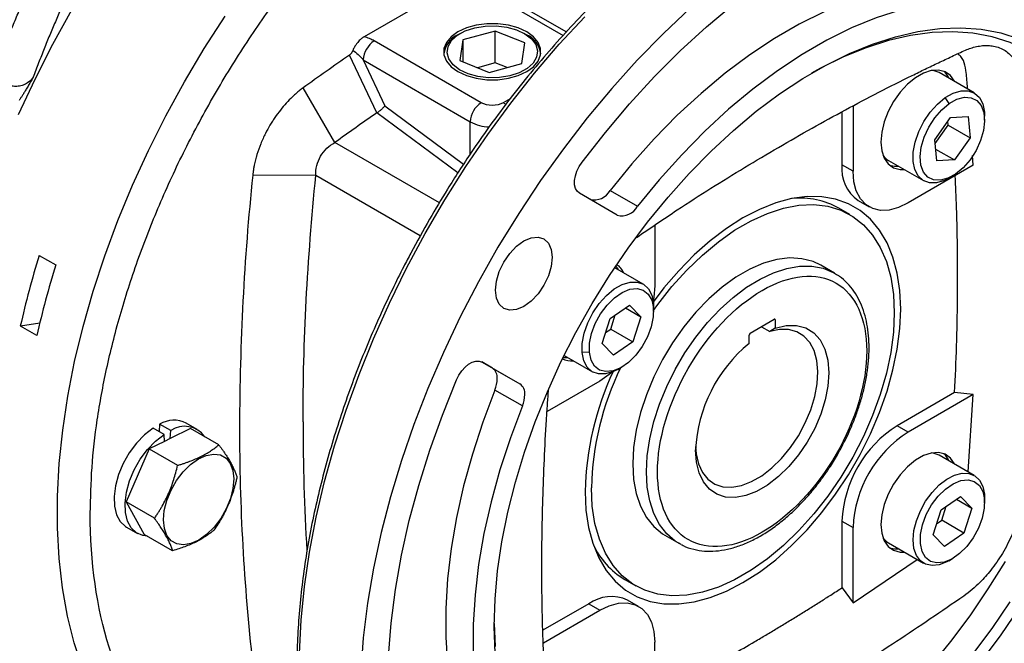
# Model space of a CAD drawing. Header units: inches. Extents: x 0 to 68, y 0 to 44.
# Tile 10 of 18: x 60.3 to 65.3, y 13.7 to 16.9. Entities that reach past the tile are written whole.
import ezdxf

# ---------------------------------------------------------------- set-up
doc = ezdxf.new("R2010")
doc.units = ezdxf.units.IN
doc.header["$LTSCALE"] = 4
doc.header["$MEASUREMENT"] = 0

msp = doc.modelspace()

# ---------------------------------------------------------------- linework, layer by layer
for p, q in [((62.6206, 17.1055), (62.0879, 16.7979)), ((62.6699, 17.0494), (63.0941, 16.8045)), ((63.1098, 16.822), (62.7093, 17.0533)), ((62.7511, 16.8266), (62.5865, 16.7819)), ((62.9004, 16.7667), (62.7511, 16.8266)), ((62.7511, 16.6659), (62.7511, 16.8266)), ((62.6802, 16.4649), (62.1394, 16.7771)), ((62.5744, 16.8152), (62.5624, 16.8083)), ((62.5865, 16.7819), (62.5714, 16.6773)), ((62.5865, 16.7819), (62.5865, 16.6712)), ((62.9094, 16.8083), (62.8974, 16.8152)), ((62.8852, 16.6621), (62.9004, 16.7667)), ((62.1516, 16.413), (62.0137, 16.7048)), ((62.0837, 16.6806), (62.6245, 16.3685)), ((62.0837, 16.6806), (62.193, 16.4493)), ((62.5714, 16.6773), (62.7207, 16.6174)), ((62.7511, 16.6659), (62.6609, 16.6414)), ((62.7207, 16.6174), (62.8852, 16.6621)), ((62.8108, 16.6419), (62.7511, 16.6659)), ((65.1717, 16.5145), (64.9949, 16.6166)), ((61.9399, 16.2635), (61.7794, 16.5395)), ((62.826, 16.4848), (62.7916, 16.4649)), ((65.0458, 16.4603), (65.0259, 16.4905)), ((62.193, 16.4493), (62.5908, 16.1548)), ((64.5593, 16.4489), (64.5593, 16.1192)), ((62.1527, 16.4137), (62.1516, 16.413)), ((62.5619, 16.1108), (62.1527, 16.4137)), ((64.5036, 16.4193), (64.5036, 16.1514)), ((64.9726, 16.2775), (65.0522, 16.3895)), ((65.0522, 16.3895), (65.1415, 16.3944)), ((65.1415, 16.3944), (65.1511, 16.2874)), ((65.2247, 16.3765), (65.2247, 16.3974)), ((62.6245, 16.2056), (62.6245, 16.3685)), ((64.9742, 16.2595), (65.0398, 16.3517)), ((65.0398, 16.3517), (65.0381, 16.3697)), ((65.0398, 16.3517), (65.1511, 16.2874)), ((64.9823, 16.1706), (64.9726, 16.2775)), ((65.1511, 16.2874), (65.0716, 16.1755)), ((62.4683, 15.9593), (61.9399, 16.2635)), ((64.9769, 16.2301), (65.0716, 16.1755)), ((65.1672, 16.1487), (65.1637, 16.1989)), ((64.5593, 16.1192), (64.5036, 16.1514)), ((64.7391, 16.1733), (64.9158, 16.0713)), ((65.1672, 16.1487), (64.8377, 15.9585)), ((65.0716, 16.1755), (64.9823, 16.1706)), ((61.8442, 16.0976), (61.5248, 16.0986)), ((62.372, 15.792), (61.8442, 16.0976)), ((65.0438, 16.084), (65.0619, 16.0944)), ((63.3679, 15.8968), (63.1761, 16.0076)), ((63.331, 16.022), (63.4702, 15.9416)), ((64.5438, 15.8996), (64.4882, 15.9318)), ((64.5852, 15.9711), (64.6409, 15.939)), ((63.5571, 15.8465), (63.5571, 15.5407)), ((60.4459, 15.6939), (60.5294, 15.6456)), ((63.4985, 15.5486), (63.3549, 15.6315)), ((64.4658, 15.6037), (64.3962, 15.6439)), ((64.4658, 15.6037), (64.4762, 15.5974)), ((63.3315, 15.3755), (63.429, 15.4429)), ((63.429, 15.4429), (63.4861, 15.384)), ((63.5506, 15.4516), (63.5507, 15.4287)), ((63.5506, 15.4516), (63.5515, 15.4314)), ((63.5515, 15.4106), (63.5515, 15.4314)), ((63.3344, 15.3219), (63.3572, 15.3932)), ((63.4086, 15.4288), (63.4861, 15.384)), ((63.4861, 15.384), (63.4458, 15.2576)), ((60.4485, 15.3522), (60.3502, 15.3367)), ((60.4337, 15.2885), (60.3502, 15.3367)), ((63.2912, 15.2491), (63.3315, 15.3755)), ((64.0393, 15.3007), (64.1607, 15.3708)), ((64.096, 15.3335), (64.1384, 15.309)), ((64.1663, 15.3676), (64.1607, 15.3708)), ((64.1663, 15.3676), (64.1663, 15.3258)), ((63.3087, 15.3041), (63.3344, 15.3219)), ((63.3344, 15.3219), (63.4458, 15.2576)), ((64.0337, 15.2493), (64.0337, 15.2911)), ((64.1663, 15.3258), (64.1384, 15.309)), ((63.3483, 15.1902), (63.2912, 15.2491)), ((63.4458, 15.2576), (63.3483, 15.1902)), ((63.099, 15.1883), (63.2426, 15.1054)), ((63.2266, 15.2044), (63.1905, 15.2024)), ((62.7366, 15.1248), (62.6828, 15.1559)), ((62.6839, 15.1552), (62.8758, 15.0444)), ((62.7366, 15.1248), (62.8758, 15.0444)), ((63.3706, 15.118), (63.3887, 15.1285)), ((63.2787, 15.0585), (63.0125, 14.9048)), ((62.8881, 14.9334), (62.749, 15.0138)), ((65.0732, 15.0014), (64.782, 14.8333)), ((65.1672, 14.9914), (64.8377, 14.8012)), ((65.1672, 14.9914), (65.0732, 15.0014)), ((65.1407, 14.6003), (65.1672, 14.9914)), ((61.0545, 14.8408), (61.0521, 14.8034)), ((61.1102, 14.8087), (61.0545, 14.8408)), ((61.2449, 14.8147), (61.1893, 14.8469)), ((64.8377, 14.8012), (64.782, 14.8333)), ((61.0766, 14.7892), (61.0209, 14.8214)), ((61.079, 14.7545), (61.0766, 14.7892)), ((61.2103, 14.8197), (61.1076, 14.7687)), ((61.1076, 14.7687), (61.1102, 14.8087)), ((61.3537, 14.7368), (61.2103, 14.8197)), ((61.079, 14.7545), (61.0018, 14.7162)), ((61.1076, 14.7687), (61.079, 14.7545)), ((61.0018, 14.7162), (60.8849, 14.4487)), ((61.0018, 14.7162), (61.1453, 14.6334)), ((65.1717, 14.5824), (64.9949, 14.6844)), ((61.0284, 14.3659), (60.8849, 14.4487)), ((60.8849, 14.4487), (60.9765, 14.2847)), ((65.0047, 14.4092), (65.1022, 14.4767)), ((65.0818, 14.4625), (65.1594, 14.4178)), ((65.1022, 14.4767), (65.1594, 14.4178)), ((65.2247, 14.4443), (65.2247, 14.4652)), ((64.9644, 14.2828), (65.0047, 14.4092)), ((65.0076, 14.3557), (65.0304, 14.427)), ((65.1594, 14.4178), (65.119, 14.2914)), ((64.5036, 14.3511), (64.5036, 14.0149)), ((64.5036, 14.3511), (64.5593, 14.319)), ((64.982, 14.3379), (65.0076, 14.3557)), ((65.119, 14.2914), (65.0076, 14.3557)), ((60.8861, 14.3218), (60.9418, 14.2896)), ((61.12, 14.2019), (60.9765, 14.2847)), ((64.5593, 13.9386), (64.5593, 14.319)), ((65.119, 14.2914), (65.0215, 14.2239)), ((63.6089, 14.2801), (63.6785, 14.2399)), ((63.6889, 14.2342), (63.6785, 14.2399)), ((64.7391, 14.2412), (64.9158, 14.1391)), ((65.0215, 14.2239), (64.9644, 14.2828)), ((64.5593, 13.9386), (64.8833, 14.1579)), ((65.0438, 14.1518), (65.0619, 14.1622)), ((63.4056, 14.0565), (63.4612, 14.0243)), ((64.5037, 14.0149), (64.5593, 13.9386)), ((63.4756, 13.9207), (63.4199, 13.9528)), ((63.2231, 13.9333), (62.992, 13.8)), ((62.9945, 13.7371), (63.2787, 13.9012)), ((63.2231, 13.9333), (63.2787, 13.9012)), ((63.5571, 13.36), (63.5571, 13.7404))]:
    msp.add_line(p, q)
at = {"flags": 128}
for points in [[(61.9842, 18.4641), (61.8446, 18.3641), (61.7063, 18.2549), (61.5699, 18.1366), (61.4359, 18.01), (61.3049, 17.8753), (61.1774, 17.7333), (61.0538, 17.5844), (60.9348, 17.4292), (60.8207, 17.2684), (60.712, 17.1026), (60.6092, 16.9325), (60.5126, 16.7587), (60.4227, 16.5819), (60.3398, 16.4029)], [(63.1896, 16.1645), (63.3077, 16.3152), (63.4302, 16.4594), (63.5564, 16.5967), (63.686, 16.7264), (63.8183, 16.8481), (63.9529, 16.9611), (64.0891, 17.0652), (64.2265, 17.1597), (64.3644, 17.2445), (64.5024, 17.319), (64.6398, 17.383), (64.776, 17.4363), (64.9106, 17.4786), (65.0429, 17.5098), (65.1725, 17.5296), (65.2987, 17.5381), (65.4211, 17.5352), (65.5393, 17.5209)], [(65.1195, 17.0544), (65.01, 17.0617), (64.8964, 17.0571), (64.7793, 17.0409), (64.6592, 17.013), (64.5369, 16.9737), (64.4129, 16.9231), (64.2879, 16.8614), (64.1626, 16.7891), (64.0376, 16.7064), (63.9136, 16.6139), (63.7913, 16.512), (63.6712, 16.4012), (63.5541, 16.2822), (63.4405, 16.1556), (63.331, 16.022)], [(65.2587, 16.9741), (65.1492, 16.9813), (65.0356, 16.9768), (64.9185, 16.9606), (64.7984, 16.9327), (64.6761, 16.8933), (64.5521, 16.8427), (64.4271, 16.781), (64.3018, 16.7087), (64.1768, 16.6261), (64.0528, 16.5335), (63.9305, 16.4316), (63.8104, 16.3209), (63.6933, 16.2019), (63.5797, 16.0752), (63.4702, 15.9416)], [(63.7355, 16.9425), (63.6007, 16.815), (63.4687, 16.6798), (63.3401, 16.5373), (63.2154, 16.388), (63.0951, 16.2324), (62.9795, 16.0713), (62.8693, 15.9052), (62.7647, 15.7347), (62.6661, 15.5605), (62.574, 15.3832), (62.4887, 15.2035), (62.4106, 15.0221), (62.3398, 14.8397), (62.2767, 14.657), (62.2215, 14.4746), (62.1745, 14.2933), (62.1358, 14.1138), (62.1055, 13.9366), (62.0838, 13.7626), (62.0707, 13.5923), (62.0664, 13.4264)], [(60.6639, 13.6081), (60.6218, 13.7361), (60.588, 13.8716), (60.5627, 14.0141), (60.5458, 14.1631), (60.5375, 14.3178), (60.5378, 14.4779), (60.5468, 14.6425), (60.5642, 14.8112), (60.5902, 14.9832), (60.6246, 15.1579), (60.6672, 15.3346), (60.7179, 15.5126), (60.7766, 15.6912), (60.8429, 15.8698), (60.9166, 16.0477), (60.9975, 16.2241), (61.0852, 16.3984), (61.1793, 16.5699), (61.2796, 16.738), (61.3857, 16.902)], [(61.7612, 13.6847), (61.7697, 13.8512), (61.7868, 14.0217), (61.8123, 14.1956), (61.8462, 14.3722), (61.8883, 14.5509), (61.9384, 14.731), (61.9965, 14.9118), (62.0622, 15.0927), (62.1353, 15.273), (62.2156, 15.4521), (62.3028, 15.6291), (62.3965, 15.8036), (62.4963, 15.9748), (62.602, 16.1422), (62.7131, 16.305), (62.8292, 16.4627), (62.9499, 16.6147), (63.0747, 16.7605), (63.2031, 16.8994)], [(62.7168, 16.5907), (62.6629, 16.5971), (62.6132, 16.6108), (62.5707, 16.631), (62.5378, 16.6565), (62.5164, 16.6857), (62.5077, 16.7171), (62.5123, 16.7488), (62.5299, 16.7789), (62.5594, 16.8057), (62.5993, 16.8277), (62.647, 16.8435), (62.6999, 16.8522), (62.755, 16.8534)], [(62.9097, 16.6217), (62.944, 16.6465), (62.9679, 16.6752), (62.9801, 16.7061), (62.9801, 16.7379), (62.9679, 16.7689), (62.944, 16.7975), (62.9097, 16.8224), (62.8667, 16.8422), (62.8171, 16.856), (62.7634, 16.863), (62.7084, 16.863), (62.6547, 16.856), (62.6051, 16.8422), (62.5621, 16.8224)], [(62.755, 16.8534), (62.8089, 16.8469), (62.8585, 16.8332), (62.901, 16.813), (62.934, 16.7876), (62.9554, 16.7583), (62.9641, 16.7269), (62.9595, 16.6953), (62.9419, 16.6651), (62.9123, 16.6383), (62.8725, 16.6164), (62.8247, 16.6006), (62.7718, 16.5918), (62.7168, 16.5907)], [(62.7456, 13.8185), (62.7499, 13.9575), (62.7629, 14.1007), (62.7843, 14.2473), (62.8143, 14.3967), (62.8524, 14.548), (62.8987, 14.7004), (62.9527, 14.853), (63.0143, 15.0051), (63.0832, 15.1559), (63.1588, 15.3045), (63.2409, 15.4502), (63.3289, 15.5921), (63.4225, 15.7296), (63.5211, 15.8619), (63.6243, 15.9883), (63.7313, 16.108), (63.8418, 16.2206), (63.955, 16.3253), (64.0704, 16.4216), (64.1874, 16.509), (64.3053, 16.587), (64.4236, 16.6553), (64.5415, 16.7134), (64.6585, 16.7611), (64.7739, 16.798), (64.8871, 16.824), (64.9976, 16.839), (65.1046, 16.8429), (65.2078, 16.8356), (65.3064, 16.8172), (65.4, 16.7877)], [(65.9276, 15.6876), (65.9234, 15.8192), (65.9106, 15.9453), (65.8895, 16.0651), (65.8601, 16.1779), (65.8226, 16.2833), (65.7772, 16.3806), (65.724, 16.4692), (65.6635, 16.5488), (65.5959, 16.6189), (65.5215, 16.6792), (65.4409, 16.7292), (65.3543, 16.7688), (65.2623, 16.7977), (65.1654, 16.8158), (65.0641, 16.823), (64.9589, 16.8192), (64.8503, 16.8045), (64.739, 16.7789), (64.6256, 16.7426), (64.5106, 16.6958), (64.3947, 16.6387), (64.3502, 16.6141)], [(62.5621, 16.8224), (62.5277, 16.7975), (62.5039, 16.7689), (62.4916, 16.7379), (62.4916, 16.7061), (62.5039, 16.6752), (62.5277, 16.6465), (62.5621, 16.6217), (62.6051, 16.6019), (62.6547, 16.5881), (62.7084, 16.581), (62.7634, 16.581), (62.8171, 16.5881), (62.8667, 16.6019), (62.9097, 16.6217)], [(65.0739, 16.571), (65.0729, 16.5732), (65.0525, 16.6022), (65.0252, 16.6214), (64.9923, 16.63), (64.9551, 16.6277), (64.9152, 16.6145), (64.8745, 16.5909), (64.8346, 16.5582), (64.7974, 16.5175), (64.7644, 16.4709), (64.7372, 16.4202), (64.7168, 16.3677), (64.7042, 16.3156), (64.7, 16.2664)], [(64.9949, 16.6166), (64.9653, 16.6272), (64.9575, 16.6282)], [(65.0259, 16.4905), (65.0664, 16.5133), (65.1058, 16.525), (65.1421, 16.5251), (65.1734, 16.5135), (65.1982, 16.4909), (65.2153, 16.4584), (65.2238, 16.4175), (65.2247, 16.3974)], [(65.0438, 16.084), (65.0211, 16.0725), (64.9818, 16.0608), (64.9455, 16.0607), (64.9141, 16.0723), (64.8893, 16.0949), (64.8722, 16.1275), (64.8637, 16.1683), (64.8642, 16.2154), (64.8738, 16.2664), (64.8918, 16.3187), (64.9175, 16.3697), (64.9495, 16.4169), (64.9863, 16.4578), (65.0259, 16.4905)], [(65.0458, 16.4603), (65.085, 16.482), (65.1229, 16.4921), (65.1573, 16.49), (65.1861, 16.4758), (65.2077, 16.4504), (65.2208, 16.4152), (65.2247, 16.3724), (65.2191, 16.3243), (65.2044, 16.2737), (65.1814, 16.2237), (65.1514, 16.1771), (65.1163, 16.1366), (65.078, 16.1046)], [(62.8037, 16.4564), (62.8024, 16.4574), (62.7916, 16.4649)], [(65.078, 16.1046), (65.0387, 16.083), (65.0008, 16.0729), (64.9665, 16.075), (64.9376, 16.0892), (64.916, 16.1146), (64.9029, 16.1497), (64.8991, 16.1926), (64.9046, 16.2407), (64.9194, 16.2912), (64.9424, 16.3412), (64.9723, 16.3878), (65.0075, 16.4283), (65.0458, 16.4603)], [(64.7, 16.2664), (64.7042, 16.2221), (64.7168, 16.1846), (64.7372, 16.1556), (64.7644, 16.1364), (64.7974, 16.1278), (64.818, 16.1277)], [(63.1761, 16.0076), (63.1645, 16.0177), (63.1564, 16.0323), (63.1522, 16.0507), (63.1521, 16.072), (63.156, 16.0953), (63.1639, 16.1192), (63.1753, 16.1427), (63.1896, 16.1645)], [(64.7438, 16.1495), (64.7696, 16.1438), (64.7902, 16.1438)], [(64.8377, 15.9585), (64.7894, 15.9355), (64.7425, 15.9229), (64.6985, 15.9212), (64.6588, 15.9304), (64.6245, 15.9502), (64.5966, 15.98), (64.5761, 16.019), (64.5636, 16.0659), (64.5593, 16.1192)], [(64.8003, 15.4225), (64.7959, 15.5163), (64.7828, 15.604), (64.7612, 15.6846), (64.7313, 15.7574), (64.6934, 15.8214), (64.6479, 15.876), (64.5954, 15.9206), (64.5363, 15.9547), (64.4714, 15.9779), (64.4014, 15.99), (64.327, 15.9908), (64.2491, 15.9804), (64.1684, 15.9588), (64.0859, 15.9262), (64.0025, 15.8832), (63.9192, 15.83), (63.8367, 15.7673), (63.756, 15.6958), (63.6781, 15.6162), (63.6037, 15.5295), (63.5488, 15.4576)], [(63.5515, 15.4159), (63.5729, 15.4457), (63.6439, 15.536), (63.7192, 15.6197), (63.7977, 15.6956), (63.8787, 15.7629), (63.9611, 15.8208), (64.044, 15.8687), (64.1264, 15.9059), (64.2074, 15.932), (64.2859, 15.9468), (64.3611, 15.9501), (64.4322, 15.9417), (64.4982, 15.9219), (64.5583, 15.8908), (64.612, 15.8488), (64.6585, 15.7965), (64.6974, 15.7343), (64.728, 15.6631), (64.7502, 15.5837), (64.7636, 15.4969), (64.7681, 15.4039)], [(62.7523, 15.5185), (62.7572, 15.5641), (62.7715, 15.6123), (62.7943, 15.6598), (62.824, 15.7032), (62.8586, 15.7397), (62.8957, 15.7668), (62.9328, 15.7826), (62.9674, 15.786), (62.9971, 15.7768), (63.0199, 15.7557), (63.0342, 15.724), (63.0391, 15.684)], [(63.0391, 15.684), (63.0342, 15.6383), (63.0199, 15.5901), (62.9971, 15.5427), (62.9674, 15.4992), (62.9328, 15.4627), (62.8957, 15.4357), (62.8586, 15.4199), (62.824, 15.4165), (62.7943, 15.4256), (62.7715, 15.4468), (62.7572, 15.4784), (62.7523, 15.5185)], [(64.3962, 15.6439), (64.3574, 15.6623), (64.3009, 15.6771), (64.2396, 15.6806), (64.1746, 15.6728), (64.1069, 15.6538), (64.0375, 15.6238), (63.9676, 15.5835), (63.8982, 15.5333), (63.8305, 15.4741), (63.7655, 15.4069), (63.7042, 15.3326), (63.6476, 15.2525), (63.5967, 15.1678), (63.5521, 15.0799), (63.5146, 14.9901), (63.4849, 14.8998), (63.4633, 14.8106), (63.4502, 14.7237), (63.4458, 14.6406)], [(63.3729, 15.6211), (63.3718, 15.6233), (63.3611, 15.6409)], [(63.5154, 14.6004), (63.5196, 14.6818), (63.5322, 14.7669), (63.553, 14.8544), (63.5816, 14.9428), (63.6177, 15.0309), (63.6607, 15.1174), (63.7099, 15.2009), (63.7646, 15.2802), (63.824, 15.3541), (63.8871, 15.4214), (63.953, 15.4811), (64.0208, 15.5324), (64.0893, 15.5743), (64.1575, 15.6064), (64.2245, 15.6282), (64.2892, 15.6392), (64.3505, 15.6393), (64.4077, 15.6286), (64.4597, 15.6071), (64.4658, 15.6037)], [(63.1905, 15.2024), (63.191, 15.2495), (63.2006, 15.3005), (63.2186, 15.3528), (63.2443, 15.4038), (63.2763, 15.451), (63.313, 15.4919), (63.3527, 15.5246), (63.3932, 15.5474), (63.4326, 15.5591), (63.4688, 15.5592), (63.5002, 15.5476), (63.525, 15.525), (63.5421, 15.4924), (63.5506, 15.4516)], [(63.5571, 15.5407), (63.5529, 15.4824), (63.5488, 15.4576)], [(63.2266, 15.2044), (63.2274, 15.2502), (63.2377, 15.2999), (63.2567, 15.3505), (63.2833, 15.3992), (63.3161, 15.4431), (63.3531, 15.4796), (63.3922, 15.5066), (63.4311, 15.5226), (63.4675, 15.5266), (63.4993, 15.5184), (63.5247, 15.4985), (63.5421, 15.468), (63.5507, 15.4287)], [(63.2048, 14.5015), (63.2092, 14.4077), (63.2223, 14.32), (63.2439, 14.2394), (63.2738, 14.1666), (63.3117, 14.1026), (63.3572, 14.048), (63.4097, 14.0034), (63.4688, 13.9693), (63.5337, 13.9461), (63.6037, 13.934), (63.6781, 13.9331), (63.756, 13.9436), (63.8367, 13.9652), (63.9192, 13.9977), (64.0025, 14.0408), (64.0859, 14.094), (64.1684, 14.1567), (64.2491, 14.2282), (64.327, 14.3078), (64.4014, 14.3945), (64.4714, 14.4874), (64.5363, 14.5856), (64.5954, 14.6878), (64.6479, 14.7931), (64.6934, 14.9002), (64.7313, 15.008), (64.7612, 15.1153), (64.7828, 15.2209), (64.7959, 15.3237), (64.8003, 15.4225)], [(63.5507, 15.4287), (63.5498, 15.3829), (63.5396, 15.3332), (63.5206, 15.2825), (63.4939, 15.2339), (63.4612, 15.19), (63.4242, 15.1535), (63.3851, 15.1265), (63.3462, 15.1105), (63.3098, 15.1065), (63.278, 15.1147), (63.2526, 15.1346), (63.2351, 15.1651), (63.2266, 15.2044)], [(64.7681, 15.4039), (64.7636, 15.3058), (64.7502, 15.2036), (64.728, 15.0985), (64.6974, 14.9919), (64.6585, 14.8849), (64.612, 14.7788), (64.5583, 14.6749), (64.4982, 14.5743), (64.4322, 14.4783), (64.3611, 14.3879), (64.2859, 14.3043), (64.2074, 14.2284), (64.1264, 14.1611), (64.044, 14.1032), (63.9611, 14.0553), (63.8787, 14.0181), (63.7977, 13.9919), (63.7192, 13.9771), (63.6439, 13.9739), (63.5729, 13.9822), (63.5069, 14.0021), (63.4467, 14.0332), (63.3931, 14.0751), (63.3466, 14.1275), (63.3077, 14.1897), (63.2771, 14.2609), (63.2549, 14.3403), (63.2415, 14.427), (63.237, 14.52)], [(64.1663, 15.3258), (64.2218, 15.3391), (64.2737, 15.3398), (64.3205, 15.3276), (64.3608, 15.3031), (64.3935, 15.2669), (64.4175, 15.2201), (64.4322, 15.164), (64.4372, 15.1004)], [(63.7631, 14.7277), (63.7662, 14.6919), (63.7782, 14.6408), (63.7983, 14.5975), (63.8261, 14.5632), (63.8607, 14.5389), (63.9013, 14.5254), (63.9466, 14.5228), (63.9954, 14.5314), (64.0463, 14.5509), (64.098, 14.5807), (64.1489, 14.6201), (64.1977, 14.6678), (64.243, 14.7226), (64.2835, 14.783), (64.3182, 14.8473), (64.3459, 14.9136), (64.3661, 14.9802), (64.378, 15.0451), (64.3815, 15.1066), (64.3762, 15.1629), (64.3626, 15.2125), (64.3408, 15.2541), (64.3115, 15.2863), (64.2755, 15.3084), (64.2339, 15.3197), (64.1878, 15.3199), (64.1384, 15.309), (64.1384, 15.309)], [(63.3706, 15.118), (63.3479, 15.1066), (63.3085, 15.0949), (63.2723, 15.0948), (63.2409, 15.1064), (63.2161, 15.129), (63.199, 15.1615), (63.1905, 15.2024)], [(62.5548, 15.065), (62.5666, 15.0884), (62.5812, 15.11), (62.598, 15.1288), (62.6162, 15.1438), (62.6347, 15.1544), (62.6528, 15.1599), (62.6695, 15.1602), (62.6839, 15.1552)], [(63.094, 15.1781), (63.0963, 15.1779), (63.117, 15.1779)], [(63.3465, 15.1073), (63.3271, 15.0913), (63.2787, 15.0585)], [(64.4372, 15.1004), (64.4326, 15.0337), (64.4189, 14.9634), (64.3965, 14.8916), (64.3661, 14.8202), (64.3284, 14.7511), (64.2844, 14.6862), (64.2354, 14.6273), (64.1828, 14.5761), (64.1278, 14.5338), (64.0721, 14.5016), (64.0172, 14.4805), (63.9645, 14.471), (63.9155, 14.4733), (63.8716, 14.4874), (63.8339, 14.513), (63.8034, 14.5492), (63.7811, 14.5952), (63.7674, 14.6496), (63.7628, 14.7111)], [(62.5548, 12.3518), (62.4834, 12.4469), (62.4197, 12.5515), (62.364, 12.6651), (62.3164, 12.7873), (62.2772, 12.9175), (62.2466, 13.0552), (62.2246, 13.1998), (62.2114, 13.3508), (62.2069, 13.5076), (62.2114, 13.6694), (62.2246, 13.8357), (62.2466, 14.0057), (62.2772, 14.1788), (62.3164, 14.3542), (62.364, 14.5313), (62.4197, 14.7093), (62.4834, 14.8874), (62.5548, 15.065)], [(62.749, 15.0138), (62.688, 14.8522), (62.6351, 14.6905), (62.5906, 14.5295), (62.5547, 14.3701), (62.5276, 14.2132), (62.5095, 14.0596), (62.5004, 13.91), (62.5004, 13.7653), (62.5095, 13.6262), (62.5276, 13.4935), (62.5547, 13.3679), (62.5906, 13.25), (62.6351, 13.1404), (62.688, 13.0397), (62.749, 12.9485)], [(62.8881, 14.9334), (62.8272, 14.7718), (62.7743, 14.6101), (62.7298, 14.4492), (62.6939, 14.2898), (62.6668, 14.1329), (62.6487, 13.9792), (62.6396, 13.8297), (62.6396, 13.685), (62.6487, 13.5459), (62.6668, 13.4132), (62.6939, 13.2875), (62.7298, 13.1696), (62.7743, 13.06), (62.8272, 12.9594), (62.8881, 12.8682)], [(61.0209, 14.8214), (60.9779, 14.7875), (60.9374, 14.7452), (60.9011, 14.6962), (60.8704, 14.6425), (60.8467, 14.5864), (60.8309, 14.5303), (60.8238, 14.4764), (60.8255, 14.4269), (60.836, 14.384), (60.8549, 14.3495), (60.8814, 14.3247), (60.8861, 14.3218)], [(60.9924, 14.2755), (60.9701, 14.2785), (60.9371, 14.2925), (60.9106, 14.3173), (60.8917, 14.3519), (60.8812, 14.3948), (60.8794, 14.4442), (60.8866, 14.4981), (60.9024, 14.5543), (60.9261, 14.6104), (60.9567, 14.664), (60.9931, 14.713), (61.0336, 14.7554), (61.0766, 14.7892)], [(61.1734, 14.6006), (61.211, 14.6376), (61.2505, 14.6658), (61.2901, 14.6838), (61.3278, 14.6905), (61.3616, 14.6858), (61.3899, 14.6697), (61.4112, 14.6432), (61.4246, 14.6076), (61.4292, 14.5646), (61.4249, 14.5164), (61.412, 14.4655), (61.3909, 14.4143), (61.3629, 14.3654), (61.3293, 14.3214)], [(65.0739, 14.6388), (65.0729, 14.641), (65.0525, 14.67), (65.0252, 14.6892), (64.9923, 14.6978), (64.9551, 14.6955), (64.9152, 14.6823), (64.8745, 14.6588), (64.8346, 14.626), (64.7974, 14.5854), (64.7644, 14.5387), (64.7372, 14.488), (64.7168, 14.4355), (64.7042, 14.3835), (64.7, 14.3342)], [(64.9949, 14.6844), (64.9653, 14.695), (64.9575, 14.696)], [(63.4458, 14.6406), (63.4502, 14.5625), (63.4633, 14.4908), (63.4849, 14.4265), (63.5146, 14.3706), (63.5521, 14.324), (63.5967, 14.2876), (63.6089, 14.2801)], [(61.3293, 14.3214), (61.2918, 14.2843), (61.2522, 14.2561), (61.2126, 14.2382), (61.175, 14.2314), (61.1412, 14.2362), (61.1129, 14.2522), (61.0915, 14.2787), (61.0782, 14.3143), (61.0735, 14.3573), (61.0778, 14.4055), (61.0908, 14.4565), (61.1118, 14.5077), (61.1398, 14.5565), (61.1734, 14.6006)], [(63.6785, 14.2399), (63.6607, 14.2511), (63.6177, 14.288), (63.5816, 14.3345), (63.553, 14.3898), (63.5322, 14.4533), (63.5196, 14.5238), (63.5154, 14.6004)], [(64.8628, 14.2563), (64.8671, 14.3036), (64.8795, 14.3537), (64.8997, 14.404), (64.9266, 14.4524), (64.959, 14.4964), (64.9954, 14.5341), (65.034, 14.5637), (65.073, 14.5838), (65.1108, 14.5935), (65.1453, 14.5923), (65.1751, 14.5803), (65.1988, 14.558), (65.2153, 14.5265), (65.2237, 14.4872), (65.2247, 14.4652)], [(64.8998, 14.2381), (64.9007, 14.284), (64.9109, 14.3336), (64.9299, 14.3843), (64.9566, 14.433), (64.9894, 14.4768), (65.0264, 14.5133), (65.0654, 14.5404), (65.1043, 14.5563), (65.1407, 14.5604), (65.1725, 14.5522), (65.1979, 14.5322), (65.2154, 14.5017), (65.2239, 14.4624)], [(65.2239, 14.4624), (65.2231, 14.4166), (65.2128, 14.3669), (65.1938, 14.3163), (65.1672, 14.2676), (65.1344, 14.2238), (65.0974, 14.1873), (65.0583, 14.1602), (65.0195, 14.1442), (64.9831, 14.1402), (64.9512, 14.1484), (64.9259, 14.1683), (64.9084, 14.1988), (64.8998, 14.2381)], [(64.7, 14.3342), (64.7042, 14.2899), (64.7168, 14.2524), (64.7372, 14.2234), (64.7644, 14.2042), (64.7974, 14.1956), (64.818, 14.1956)], [(65.0438, 14.1518), (65.034, 14.1464), (64.9954, 14.1315), (64.959, 14.1272), (64.9266, 14.1339), (64.8997, 14.1511), (64.8795, 14.1782), (64.8671, 14.2138), (64.8628, 14.2563)], [(64.7438, 14.2173), (64.7696, 14.2117), (64.7902, 14.2116)], [(63.1574, 12.8551), (63.2075, 12.8337), (63.2995, 12.8048), (63.3964, 12.7867), (63.4978, 12.7795), (63.603, 12.7833), (63.7116, 12.798), (63.8228, 12.8236), (63.9363, 12.8599), (64.0512, 12.9068), (64.1671, 12.9639), (64.2834, 13.031), (64.3993, 13.1077), (64.5142, 13.1936), (64.6277, 13.2882), (64.739, 13.3912), (64.8475, 13.5018), (64.9527, 13.6195), (65.0541, 13.7436), (65.151, 13.8736), (65.243, 14.0088), (65.3295, 14.1483)], [(63.2787, 13.9012), (63.3271, 13.9242), (63.3739, 13.9368), (63.4179, 13.9385), (63.4577, 13.9293), (63.492, 13.9095), (63.5198, 13.8796), (63.5403, 13.8407), (63.5529, 13.7938), (63.5571, 13.7404)], [(65.1654, 13.6794), (65.2623, 13.8094), (65.3543, 13.9445)], [(65.4, 13.914), (65.3064, 13.7765), (65.2078, 13.6442)], [(62.7499, 13.6846), (62.7456, 13.8185)], [(62.7457, 13.8347), (62.7499, 13.719)]]:
    msp.add_lwpolyline(points, dxfattribs=at)
for centre, radius, start, end in [((62.2046, 16.6751), 0.121, 122.6054, 177.3946), ((62.6117, 16.6967), 0.122, 113.8248, 172.744), ((62.8601, 16.6967), 0.122, 7.2544, 66.1644), ((69.6342, 5.6552), 13.4226, 124.59267, 125.8165), ((64.9461, 16.5411), 0.11, 24.714, 49.2256), ((62.7454, 16.3629), 0.121, 122.6054, 177.3946), ((69.6384, 5.5956), 13.1556, 124.68734, 125.81596), ((62.7296, 16.5646), 0.2225, 241.8196, 267.5995), ((64.7849, 16.2517), 0.0908, 214.7216, 239.6355), ((64.6951, 16.1295), 0.1928, 173.4668, 235.221), ((74.0208, 14.8081), 12.5624, 174.10372, 179.91292), ((63.2517, 16.0639), 0.0897, 255.1387, 332.1286), ((64.2914, 15.5792), 0.4037, 60.8308, 95.472), ((63.3909, 15.9836), 0.0897, 255.1387, 332.1286), ((64.7552, 14.3476), 4.5147, 162.6514, 167.345), ((64.8387, 14.2994), 4.5147, 162.6514, 167.345), ((63.3026, 15.5601), 0.1079, 24.6211, 54.2184), ((64.1629, 15.3682), 0.00344, 350.7858, 129.2034), ((64.0458, 15.2905), 0.0121, 122.6054, 177.3946), ((64.5084, 14.673), 0.7466, 129.4824, 177.0781), ((63.134, 15.2652), 0.104, 245.2001, 275.9604), ((62.7019, 15.0765), 0.0594, 354.3798, 54.3018), ((64.7307, 14.4642), 1.5263, 155.079, 178.599), ((64.7154, 14.482), 1.4789, 154.1935, 178.5248), ((62.6058, 15.0739), 0.1553, 337.2163, 358.823), ((62.8411, 14.9962), 0.0594, 354.3798, 54.3018), ((62.745, 14.9936), 0.1553, 337.2163, 358.823), ((61.1274, 14.721), 0.1402, 63.8223, 121.3299), ((72.4391, 14.8472), 10.6599, 179.96784, 183.46328), ((65.1055, 14.3251), 0.6024, 122.4764, 177.5236), ((61.1806, 14.7052), 0.1252, 35.5714, 124.2322), ((71.8885, 14.8081), 10.4302, 179.89512, 186.4717), ((65.1612, 14.293), 0.6024, 122.4763, 177.5237), ((64.9461, 14.6089), 0.11, 24.7134, 49.2262), ((63.6152, 14.4056), 0.4072, 204.6856, 239.0225), ((64.7849, 14.3195), 0.0908, 214.7222, 239.6347), ((63.3384, 13.7727), 0.1978, 65.6515, 125.659)]:
    msp.add_arc(centre, radius, start, end)
for points, knots in [([(60.7036, 14.3915), (60.7054, 14.4679), (60.7088, 14.6209), (60.7371, 14.8653), (60.7836, 15.1217), (60.8514, 15.391), (60.9404, 15.6681), (61.0503, 15.9493), (61.1803, 16.23), (61.3288, 16.5058), (61.4934, 16.7723), (61.6715, 17.0252), (61.86, 17.261), (62.0555, 17.4766), (62.2548, 17.6699), (62.4536, 17.8386), (62.6511, 17.9842), (62.8472, 18.1077), (63.0434, 18.2106), (63.2409, 18.2931), (63.4397, 18.3539), (63.6389, 18.3907), (63.8345, 18.4008), (64.0229, 18.3826), (64.201, 18.3353), (64.3658, 18.259), (64.5139, 18.1542), (64.6449, 18.0251), (64.7158, 17.9185), (64.751, 17.8656)], [0, 0, 0, 0, 0.0343448, 0.0686908, 0.1046418, 0.1415053, 0.1791329, 0.2173547, 0.255983, 0.2948179, 0.3336527, 0.3722811, 0.4105028, 0.4481304, 0.4849939, 0.5209449, 0.555289, 0.5896357, 0.6239798, 0.6583266, 0.6942775, 0.7311411, 0.7687687, 0.8069904, 0.8456187, 0.8844536, 0.9232885, 0.9619168, 1, 1, 1, 1]), ([(60.2112, 16.5908), (60.216, 16.6043), (60.2256, 16.631), (60.2402, 16.6707), (60.2549, 16.7099), (60.2698, 16.7485), (60.2849, 16.7866), (60.3001, 16.8242), (60.3155, 16.8612), (60.331, 16.8977), (60.3466, 16.9337), (60.3624, 16.9691), (60.3783, 17.004), (60.3943, 17.0384), (60.4429, 17.1404), (60.5273, 17.3021), (60.6371, 17.4814), (60.731, 17.6167), (60.8057, 17.7156), (60.8826, 17.8088), (60.9495, 17.8832), (61.0052, 17.941), (61.0487, 17.984), (61.093, 18.0257), (61.1379, 18.0661), (61.1835, 18.105), (61.2298, 18.1426), (61.2766, 18.1789), (61.3085, 18.202), (61.3244, 18.2135)], [0, 0, 0, 0, 0.020236, 0.040306, 0.060211, 0.079952, 0.099528, 0.118939, 0.138187, 0.157271, 0.176192, 0.19495, 0.213546, 0.23198, 0.250252, 0.378584, 0.500818, 0.56494, 0.627851, 0.689588, 0.750186, 0.782008, 0.813646, 0.845109, 0.876401, 0.90753, 0.938502, 0.969323, 1, 1, 1, 1]), ([(61.5216, 18.1943), (61.5132, 18.1882), (61.4962, 18.176), (61.471, 18.1572), (61.446, 18.1381), (61.4212, 18.1186), (61.3967, 18.0988), (61.3724, 18.0786), (61.3483, 18.058), (61.3244, 18.0371), (61.3007, 18.0158), (61.2772, 17.9941), (61.2539, 17.9721), (61.2308, 17.9496), (61.2079, 17.9268), (61.1851, 17.9035), (61.1433, 17.8596), (61.0833, 17.793), (61.0073, 17.7008), (60.9335, 17.6033), (60.8407, 17.4698), (60.7321, 17.2933), (60.6432, 17.1247), (60.5857, 17.0045), (60.5561, 16.94), (60.5269, 16.874), (60.4983, 16.8063), (60.4701, 16.7369), (60.4424, 16.6659), (60.4246, 16.6176), (60.4156, 16.5933)], [0, 0, 0, 0, 0.0164227, 0.0328602, 0.049317, 0.0657974, 0.0823058, 0.0988463, 0.1154234, 0.1320412, 0.1487039, 0.1654157, 0.1821806, 0.1990028, 0.2158863, 0.2328351, 0.249853, 0.3107514, 0.3725473, 0.4353962, 0.4994451, 0.6220082, 0.7498302, 0.7841932, 0.8189965, 0.8542513, 0.8899686, 0.9261591, 0.962833, 1, 1, 1, 1]), ([(65.2885, 17.883), (65.2866, 17.8834), (65.25, 17.891), (65.1749, 17.8973), (65.0638, 17.9018), (64.9493, 17.8964), (64.8324, 17.8825), (64.7133, 17.8598), (64.5924, 17.8286), (64.47, 17.7889), (64.3466, 17.7408), (64.2225, 17.6845), (64.0979, 17.6203), (63.9734, 17.5482), (63.8493, 17.4686), (63.7259, 17.3817), (63.6036, 17.2878), (63.4828, 17.1873), (63.3639, 17.0804), (63.2473, 16.9677), (63.1334, 16.8495), (63.0227, 16.7266), (62.9158, 16.5999), (62.814, 16.471), (62.7196, 16.3436), (62.638, 16.2267), (62.5689, 16.1224), (62.4968, 16.009), (62.4485, 15.927), (62.4187, 15.8763)], [0, 0, 0, 0, 0.002087, 0.041993, 0.081934, 0.121903, 0.161892, 0.201893, 0.2419, 0.281906, 0.321904, 0.361889, 0.401857, 0.441802, 0.481718, 0.521601, 0.561442, 0.601229, 0.640947, 0.68057, 0.720061, 0.759352, 0.798323, 0.836723, 0.873949, 0.908038, 0.934911, 0.95982, 1, 1, 1, 1]), ([(62.0879, 16.7979), (62.0865, 16.7971), (62.0837, 16.7954), (62.0795, 16.7925), (62.0753, 16.7893), (62.0699, 16.7847), (62.0632, 16.7783), (62.0559, 16.7701), (62.0487, 16.7607), (62.0424, 16.7513), (62.0372, 16.7421), (62.0336, 16.735), (62.0318, 16.7309), (62.031, 16.7291)], [0, 0, 0, 0, 0.06125, 0.123514, 0.186511, 0.249941, 0.371477, 0.500115, 0.605225, 0.750339, 0.85596, 0.938007, 1, 1, 1, 1]), ([(62.1394, 16.7771), (62.1319, 16.7814), (62.1239, 16.7853), (62.1067, 16.7923), (62.0975, 16.7954), (62.0879, 16.7979)], [0, 0, 0, 0, 0.5, 0.5, 1, 1, 1, 1]), ([(62.031, 16.7291), (62.0305, 16.7278), (62.0294, 16.7254), (62.0276, 16.7219), (62.0257, 16.7185), (62.0234, 16.7149), (62.0206, 16.7112), (62.0172, 16.7075), (62.0149, 16.7057), (62.0137, 16.7048)], [0, 0, 0, 0, 0.132623, 0.25955, 0.381635, 0.499834, 0.674745, 0.839476, 1, 1, 1, 1]), ([(62.031, 16.7291), (62.0401, 16.7234), (62.0493, 16.7161), (62.0673, 16.6994), (62.0758, 16.6904), (62.0837, 16.6806)], [0, 0, 0, 0, 0.5, 0.5, 1, 1, 1, 1]), ([(63.4649, 15.7842), (63.5334, 15.831), (63.7152, 15.9551), (64.0114, 16.1396), (64.2951, 16.3055), (64.5213, 16.4295), (64.6898, 16.5183), (64.8243, 16.586), (64.9246, 16.6349), (64.9916, 16.667), (65.0595, 16.6985), (65.1143, 16.7251), (65.1559, 16.7412), (65.1846, 16.7491), (65.214, 16.7538), (65.2428, 16.7546), (65.2827, 16.7501), (65.3201, 16.7353), (65.3526, 16.7096), (65.3718, 16.6875), (65.387, 16.6636), (65.3983, 16.6392), (65.4072, 16.6129), (65.4138, 16.585), (65.431, 16.4431), (65.4473, 16.1795), (65.464, 15.7957), (65.465, 15.4685), (65.4595, 15.2041), (65.452, 15.0051), (65.4435, 14.8449), (65.4356, 14.7245), (65.43, 14.6439), (65.4233, 14.5616), (65.4189, 14.4958), (65.4121, 14.444), (65.4046, 14.4065), (65.3939, 14.3663), (65.3803, 14.3252), (65.3564, 14.2653), (65.3249, 14.204), (65.2865, 14.1443), (65.2577, 14.1054), (65.2294, 14.0716), (65.1854, 14.0242), (65.1478, 13.9949), (65.1199, 13.9732)], [0, 0, 0, 0, 0.047381, 0.12559, 0.203849, 0.242579, 0.28128, 0.319966, 0.335272, 0.350546, 0.366223, 0.382243, 0.388332, 0.395155, 0.402639, 0.409839, 0.41704, 0.434613, 0.443125, 0.451629, 0.458396, 0.465166, 0.471629, 0.478082, 0.484572, 0.562831, 0.64104, 0.719323, 0.758053, 0.796754, 0.835441, 0.850746, 0.86602, 0.881697, 0.897717, 0.903806, 0.910625, 0.918113, 0.925312, 0.932514, 0.950087, 0.958599, 0.967103, 0.97387, 0.98064, 1, 1, 1, 1]), ([(65.1391, 16.5334), (65.1386, 16.5387), (65.1357, 16.5701), (65.1322, 16.6209), (65.1221, 16.6726), (65.1052, 16.6989), (65.0934, 16.7075), (65.0877, 16.7116)], [0, 0, 0, 0, 0.076624, 0.450038, 0.721267, 0.865124, 1, 1, 1, 1]), ([(60.4156, 16.5933), (60.4044, 16.5782), (60.3913, 16.5667), (60.3688, 16.5549), (60.3608, 16.5519), (60.3441, 16.548), (60.3355, 16.5471), (60.3178, 16.5471), (60.3086, 16.5481), (60.2897, 16.552), (60.28, 16.5549), (60.2508, 16.5661), (60.2311, 16.577), (60.2112, 16.5908)], [0, 0, 0, 0, 0.25, 0.25, 0.375, 0.375, 0.5, 0.5, 0.625, 0.625, 0.75, 0.75, 1, 1, 1, 1]), ([(60.4156, 16.5933), (60.4133, 16.5893), (60.4086, 16.5813), (60.4018, 16.5697), (60.3954, 16.5587), (60.3892, 16.5483), (60.3833, 16.5385), (60.3763, 16.5269), (60.3683, 16.514), (60.3596, 16.5001), (60.3513, 16.4874), (60.3462, 16.48), (60.3437, 16.4764)], [0, 0, 0, 0, 0.090981, 0.178919, 0.263866, 0.345875, 0.425005, 0.501323, 0.63204, 0.758437, 0.880937, 1, 1, 1, 1]), ([(61.7794, 16.5395), (61.7765, 16.5374), (61.7706, 16.5331), (61.7619, 16.5263), (61.7532, 16.5193), (61.7446, 16.512), (61.735, 16.5036), (61.7181, 16.4878), (61.6938, 16.4629), (61.6646, 16.4283), (61.6415, 16.397), (61.6243, 16.371), (61.608, 16.3444), (61.5872, 16.3066), (61.5647, 16.2569), (61.5512, 16.2187), (61.5444, 16.1964), (61.5419, 16.1875), (61.5388, 16.1763), (61.5356, 16.1631), (61.5324, 16.1485), (61.5294, 16.1326), (61.5267, 16.1154), (61.5255, 16.1042), (61.5248, 16.0986)], [0, 0, 0, 0, 0.022951, 0.045828, 0.068636, 0.091375, 0.114049, 0.145538, 0.228571, 0.314861, 0.400679, 0.443303, 0.486027, 0.571512, 0.679003, 0.786235, 0.799712, 0.813156, 0.839955, 0.867046, 0.893319, 0.928919, 0.964476, 1, 1, 1, 1]), ([(62.193, 16.4493), (62.1928, 16.4489), (62.1919, 16.4476), (62.1897, 16.4449), (62.186, 16.4408), (62.1812, 16.4361), (62.1759, 16.4311), (62.1703, 16.4264), (62.1643, 16.4217), (62.1584, 16.4174), (62.1545, 16.4149), (62.1527, 16.4137)], [0, 0, 0, 0, 0.037433, 0.119783, 0.250848, 0.388497, 0.500336, 0.63046, 0.750133, 0.877364, 1, 1, 1, 1]), ([(61.8442, 16.0976), (61.8423, 16.13), (61.8509, 16.1645), (61.8852, 16.2241), (61.9109, 16.2488), (61.9399, 16.2635)], [0, 0, 0, 0, 0.5, 0.5, 1, 1, 1, 1]), ([(65.0732, 15.0014), (65.0767, 15.0797), (65.0838, 15.2376), (65.0884, 15.4723), (65.0884, 15.7055), (65.0844, 15.9136), (65.0784, 16.0426), (65.0759, 16.096)], [0, 0, 0, 0, 0.209494, 0.42265, 0.636326, 0.849348, 1, 1, 1, 1]), ([(62.4187, 15.8763), (62.3867, 15.8197), (62.342, 15.7405), (62.2801, 15.6219), (62.2296, 15.5207), (62.1724, 15.3991), (62.1159, 15.2706), (62.0607, 15.1354), (62.0082, 14.9956), (61.9592, 14.8523), (61.9143, 14.7067), (61.8741, 14.5598), (61.839, 14.4123), (61.8093, 14.2649), (61.7852, 14.1183), (61.7669, 13.9731), (61.7546, 13.8297), (61.7484, 13.6887), (61.7483, 13.5507), (61.7545, 13.4159), (61.767, 13.2848), (61.7858, 13.1579), (61.8109, 13.0354), (61.8423, 12.9177), (61.88, 12.8052), (61.9241, 12.6981), (61.9744, 12.5966), (62.0315, 12.5017), (62.0769, 12.4347), (62.1051, 12.4017), (62.1102, 12.3957)], [0, 0, 0, 0, 0.044629, 0.062404, 0.091929, 0.122506, 0.15524, 0.189337, 0.224476, 0.260402, 0.296934, 0.333937, 0.371311, 0.408981, 0.446888, 0.484987, 0.523243, 0.561631, 0.600132, 0.638733, 0.677426, 0.716209, 0.755084, 0.79406, 0.833152, 0.872379, 0.911771, 0.951363, 0.9912, 1, 1, 1, 1]), ([(63.571, 14.6004), (63.571, 14.7624), (63.6268, 14.9499), (63.8252, 15.2935), (63.9597, 15.4356), (64.2403, 15.5975), (64.3748, 15.6108), (64.5732, 15.4963), (64.6289, 15.3731), (64.6289, 15.2111)], [0, 0, 0, 0, 0.25, 0.25, 0.5, 0.5, 0.75, 0.75, 1, 1, 1, 1]), ([(64.4803, 14.6862), (64.4954, 14.7136), (64.5167, 14.7522), (64.5439, 14.8106), (64.5652, 14.8607), (64.5871, 14.9207), (64.6062, 14.9833), (64.6218, 15.048), (64.6332, 15.1134), (64.6397, 15.1784), (64.6412, 15.2419), (64.6373, 15.3032), (64.6278, 15.3617), (64.6127, 15.4166), (64.5916, 15.4674), (64.5647, 15.5137), (64.531, 15.554), (64.5014, 15.5819), (64.4815, 15.5931), (64.4767, 15.5958)], [0, 0, 0, 0, 0.0782535, 0.1098678, 0.1621552, 0.2160918, 0.2735865, 0.3331656, 0.3942524, 0.456407, 0.5193491, 0.5829106, 0.6470058, 0.7116082, 0.7767838, 0.8427024, 0.9097009, 0.9783773, 1, 1, 1, 1]), ([(64.6289, 15.2111), (64.6289, 15.0491), (64.5732, 14.8616), (64.3748, 14.5179), (64.2403, 14.3759), (63.9597, 14.214), (63.8252, 14.2006), (63.6268, 14.3152), (63.571, 14.4384), (63.571, 14.6004)], [0, 0, 0, 0, 0.25, 0.25, 0.5, 0.5, 0.75, 0.75, 1, 1, 1, 1]), ([(65.1199, 13.9732), (65.0066, 13.8957), (64.7801, 13.7406), (64.4391, 13.527), (64.1554, 13.3614), (63.9293, 13.2373), (63.7607, 13.1486), (63.6262, 13.0809), (63.5259, 13.032), (63.4589, 12.9998), (63.391, 12.9684), (63.3362, 12.9418), (63.2947, 12.9257), (63.2659, 12.9178), (63.2365, 12.9131), (63.2077, 12.9123), (63.1678, 12.9167), (63.1304, 12.9315), (63.0979, 12.9572), (63.0787, 12.9793), (63.0635, 13.0032), (63.0522, 13.0276), (63.0433, 13.0539), (63.0367, 13.0819), (63.0195, 13.2238), (63.0032, 13.4873), (62.9865, 13.8712), (62.9855, 14.1983), (62.991, 14.4627), (62.9985, 14.6617), (63.0071, 14.8219), (63.0147, 14.9401), (63.0184, 14.9912), (63.0201, 15.0156)], [0, 0, 0, 0, 0.087418, 0.17474, 0.262101, 0.305336, 0.348546, 0.39175, 0.408831, 0.425891, 0.443394, 0.461281, 0.468079, 0.475692, 0.484053, 0.49209, 0.500132, 0.519752, 0.529256, 0.53875, 0.546306, 0.553865, 0.561081, 0.568286, 0.575532, 0.662909, 0.75023, 0.837634, 0.880876, 0.924086, 0.967281, 0.984369, 1, 1, 1, 1]), ([(61.1453, 14.6334), (61.1508, 14.635), (61.1617, 14.6383), (61.1775, 14.6433), (61.1926, 14.6484), (61.2124, 14.6556), (61.2362, 14.6651), (61.2632, 14.6776), (61.2884, 14.6911), (61.3116, 14.7054), (61.3335, 14.7206), (61.3469, 14.7313), (61.3537, 14.7368)], [0, 0, 0, 0, 0.065885, 0.129818, 0.191838, 0.251985, 0.378566, 0.502192, 0.62467, 0.750272, 0.871329, 1, 1, 1, 1]), ([(61.3537, 14.7368), (61.3567, 14.7327), (61.3626, 14.7246), (61.371, 14.7128), (61.3788, 14.7014), (61.3889, 14.6864), (61.4005, 14.6682), (61.4129, 14.6471), (61.4234, 14.6271), (61.4322, 14.6082), (61.4396, 14.59), (61.4434, 14.5786), (61.4453, 14.5728)], [0, 0, 0, 0, 0.065534, 0.129135, 0.19084, 0.250689, 0.376902, 0.500138, 0.623013, 0.748991, 0.870654, 1, 1, 1, 1]), ([(63.6904, 14.2343), (63.6936, 14.2324), (63.7131, 14.2205), (63.7527, 14.2085), (63.8079, 14.199), (63.865, 14.1993), (63.9241, 14.2082), (63.9844, 14.2256), (64.0452, 14.251), (64.1058, 14.2839), (64.1654, 14.3238), (64.2232, 14.3697), (64.278, 14.4204), (64.3293, 14.4747), (64.3725, 14.5265), (64.409, 14.5751), (64.4442, 14.626), (64.4669, 14.6639), (64.4803, 14.6862)], [0, 0, 0, 0, 0.014849, 0.090021, 0.159771, 0.229966, 0.300425, 0.370901, 0.441194, 0.511142, 0.580573, 0.649263, 0.716697, 0.781581, 0.844469, 0.889635, 0.935217, 1, 1, 1, 1]), ([(61.0284, 14.3659), (61.032, 14.3711), (61.039, 14.3813), (61.049, 14.3968), (61.0584, 14.412), (61.0706, 14.4328), (61.0849, 14.4593), (61.1004, 14.4924), (61.1141, 14.5264), (61.126, 14.561), (61.1365, 14.5968), (61.1423, 14.6209), (61.1453, 14.6334)], [0, 0, 0, 0, 0.065885, 0.129818, 0.191838, 0.251985, 0.378566, 0.502192, 0.62467, 0.750272, 0.871329, 1, 1, 1, 1]), ([(61.4453, 14.5728), (61.4438, 14.5664), (61.4408, 14.5539), (61.436, 14.5354), (61.431, 14.5176), (61.4238, 14.494), (61.4138, 14.4649), (61.4, 14.4309), (61.3845, 14.3979), (61.3674, 14.3663), (61.3487, 14.3353), (61.3353, 14.3155), (61.3284, 14.3053)], [0, 0, 0, 0, 0.065885, 0.129818, 0.191838, 0.251985, 0.378566, 0.502192, 0.62467, 0.750272, 0.871329, 1, 1, 1, 1]), ([(61.12, 14.2019), (61.119, 14.2048), (61.1172, 14.2106), (61.114, 14.2195), (61.1105, 14.2283), (61.1055, 14.2404), (61.0981, 14.2561), (61.0876, 14.2762), (61.0752, 14.2972), (61.0612, 14.3191), (61.0456, 14.3421), (61.0343, 14.3578), (61.0284, 14.3659)], [0, 0, 0, 0, 0.065626, 0.129314, 0.191102, 0.251029, 0.376936, 0.499881, 0.623047, 0.749331, 0.870833, 1, 1, 1, 1]), ([(61.3284, 14.3053), (61.3249, 14.3025), (61.3181, 14.2969), (61.3075, 14.2889), (61.2968, 14.2812), (61.282, 14.2712), (61.2625, 14.2592), (61.2372, 14.2457), (61.2102, 14.2333), (61.1818, 14.222), (61.1517, 14.2114), (61.1308, 14.2051), (61.12, 14.2019)], [0, 0, 0, 0, 0.065885, 0.1298184, 0.191838, 0.2519851, 0.3785659, 0.5021915, 0.6246702, 0.7502725, 0.8713293, 1, 1, 1, 1]), ([(63.5571, 13.4651), (63.5759, 13.4747), (63.6314, 13.5032), (63.7246, 13.5529), (63.8367, 13.6141), (63.95, 13.6778), (64.0441, 13.7322), (64.119, 13.7763), (64.1746, 13.8095), (64.2301, 13.8431), (64.2854, 13.877), (64.3404, 13.9111), (64.3942, 13.9449), (64.4486, 13.9795), (64.4847, 14.0027), (64.5036, 14.0149)], [0, 0, 0, 0, 0.059729, 0.175983, 0.295406, 0.415046, 0.534715, 0.593493, 0.652244, 0.71097, 0.769362, 0.827463, 0.885407, 0.939862, 1, 1, 1, 1])]:
    msp.add_open_spline(points, degree=3, knots=knots)
for points in [[(62.7916, 16.4649), (62.7608, 16.4471), (62.7109, 16.4471), (62.6802, 16.4649)], [(61.7792, 14.8532), (61.7792, 15.2565), (61.8009, 15.6724), (61.8442, 16.0976)], [(61.0791, 13.2088), (60.8345, 13.4797), (60.7036, 13.892), (60.7036, 14.3915)]]:
    msp.add_open_spline(points, degree=3)

doc.saveas('drawing.dxf')
